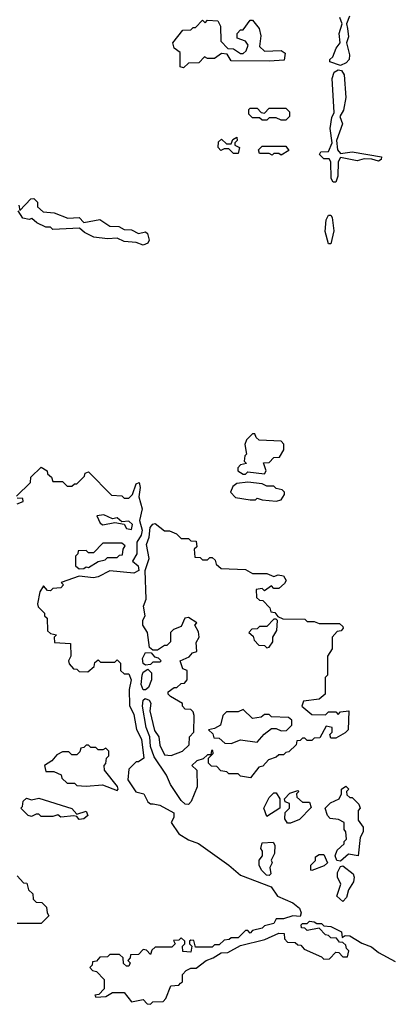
# Model space of a CAD drawing. Extents: x 2668140 to 2765664, y 823621 to 955240.
# Tile 51 of 256: x 2699785 to 2701336, y 857280 to 861423. Entities that reach past the tile are written whole.
import ezdxf

# ---------------------------------------------------------------- set-up
doc = ezdxf.new("R2010")
doc.units = 0

msp = doc.modelspace()

# ---------------------------------------------------------------- linework, layer by layer
at = {"layer": '0CON02XD'}
for points in [[(2701172.4, 861437.6), (2701160, 861405), (2701164.2, 861385), (2701168.9, 861351.1), (2701160, 861325), (2701172.5, 861275), (2701171.2, 861255), (2701159.4, 861240.6), (2701135, 861230), (2701090, 861245), (2701090, 861255), (2701103.6, 861266.4), (2701117.3, 861302.7), (2701133.3, 861325), (2701129.5, 861365), (2701142, 861405), (2701132.1, 861432.1)], [(2700475, 861220), (2700460, 861225), (2700460, 861285), (2700435, 861302.5), (2700430, 861325), (2700471.7, 861378.3), (2700505, 861380), (2700515, 861390), (2700525, 861390), (2700555, 861420), (2700565, 861410), (2700575, 861420), (2700618.3, 861418.3), (2700630, 861395), (2700631.7, 861331.7), (2700661.7, 861301.7), (2700685, 861300), (2700715, 861280), (2700725, 861280), (2700738.3, 861291.7), (2700746.7, 861315), (2700735, 861332.5), (2700700, 861345), (2700700, 861365), (2700715, 861380), (2700725, 861380), (2700755, 861420), (2700765, 861420), (2700792.5, 861385), (2700800, 861355), (2700795, 861310), (2700815, 861290), (2700885, 861292.5), (2700901.7, 861281.7), (2700898.3, 861251.7), (2700835, 861247.5), (2700675, 861250), (2700658.3, 861278.3), (2700635, 861280), (2700605, 861260), (2700575, 861260), (2700563, 861267), (2700538.3, 861241.7), (2700495, 861240), (2700475, 861220)], [(2701115, 860738.8), (2701105, 860738.8), (2701095.8, 860755), (2701094.1, 860824.1), (2701087.5, 860837.5), (2701065, 860836.7), (2701047.5, 860855), (2701053, 860867), (2701085, 860867.5), (2701100, 860905), (2701091.2, 860965), (2701098.3, 861011.7), (2701108.3, 861031.7), (2701100, 861175), (2701108.3, 861201.7), (2701125, 861212), (2701139.2, 861209.2), (2701151.2, 861191.2), (2701157.5, 861095), (2701148.5, 861041.5), (2701132.5, 861015), (2701144.3, 860985), (2701118, 860915), (2701122, 860875), (2701135, 860860), (2701185, 860866.7), (2701307.5, 860845), (2701306.7, 860835), (2701295, 860827.5), (2701266.4, 860836.4), (2701235, 860836.7), (2701205, 860828.6), (2701135, 860843.3), (2701125.7, 860824.3), (2701124.4, 860765), (2701115, 860738.8)], [(2700905, 861000), (2700885, 861000), (2700865, 861010), (2700835, 861010), (2700825, 861000), (2700805, 861000), (2700795, 861010), (2700765, 861010), (2700750, 861025), (2700750, 861045), (2700755, 861050), (2700785, 861050), (2700801.7, 861031.7), (2700815, 861030), (2700835, 861050), (2700905, 861050), (2700920, 861035), (2700920, 861015), (2700905, 861000)], [(2700705, 860860), (2700685, 860860), (2700665, 860880), (2700645, 860880), (2700631.7, 860871.7), (2700620, 860885), (2700621.7, 860908.3), (2700635, 860920), (2700655, 860900), (2700675, 860900), (2700681.7, 860918.3), (2700698.3, 860928.3), (2700700, 860915), (2700690, 860905), (2700690, 860895), (2700710, 860885), (2700705, 860860)], [(2700885, 860852.5), (2700875, 860860), (2700855, 860860), (2700847.5, 860852.5), (2700835, 860860), (2700795, 860860), (2700790, 860875), (2700805, 860890), (2700905, 860890), (2700918.3, 860871.7), (2700885, 860852.5)], [(2699781.7, 860641.7), (2699785, 860620), (2699831.7, 860668.3), (2699845, 860670), (2699860, 860655), (2699860, 860635), (2699884.2, 860614.2), (2699930.6, 860610.6), (2699987, 860587), (2700035, 860590), (2700055, 860570), (2700121.7, 860581.7), (2700165, 860554.2), (2700202, 860552), (2700225, 860540), (2700255, 860538.8), (2700285, 860523.8), (2700315, 860530), (2700323, 860523), (2700330, 860495), (2700325, 860482.5), (2700305, 860474.2), (2700275, 860485.8), (2700225, 860489.2), (2700195, 860503.3), (2700155, 860500), (2700097, 860507), (2700057.5, 860527.5), (2700036.2, 860546.2), (2699925, 860540), (2699915, 860550), (2699895, 860550), (2699857.5, 860567.5), (2699836.4, 860586.4), (2699825, 860582.5), (2699797.7, 860587.7), (2699778.3, 860618.3)], [(2701095, 860480), (2701085, 860480), (2701070.9, 860530.9), (2701075, 860580), (2701085, 860600), (2701095, 860600), (2701100.5, 860590.5), (2701106.9, 860535), (2701095, 860480)], [(2700735, 859510), (2700745, 859520), (2700815, 859512.5), (2700822.5, 859525), (2700811.7, 859558.3), (2700835, 859560), (2700855, 859580), (2700878.3, 859581.7), (2700897, 859613), (2700897, 859637), (2700885, 859650), (2700793, 859653), (2700780, 859665), (2700775, 859680), (2700765, 859680), (2700740, 859655), (2700732.5, 859635), (2700740, 859595), (2700733, 859587), (2700730, 859565), (2700740, 859555), (2700715, 859550), (2700703, 859537), (2700703.3, 859525), (2700725, 859510), (2700735, 859510)], [(2699771.7, 859418.3), (2699830, 859475), (2699831.7, 859498.3), (2699875, 859540), (2699900, 859525), (2699901.7, 859511.7), (2699918.3, 859498.3), (2699925, 859480), (2699965, 859480), (2699985, 859460), (2700005, 859460), (2700015, 859470), (2700025, 859470), (2700058.3, 859501.7), (2700060, 859515), (2700075, 859520), (2700171.7, 859421.7), (2700215, 859420), (2700225, 859410), (2700245, 859410), (2700260, 859425), (2700275, 859470), (2700287.5, 859475), (2700292.5, 859455), (2700286.7, 859415), (2700300.8, 859365), (2700288.8, 859315), (2700300, 859275), (2700296, 859254), (2700277.5, 859225), (2700277.5, 859175), (2700260, 859145), (2700284, 859125), (2700286.2, 859105), (2700265, 859094.4), (2700165, 859103.3), (2700115, 859078), (2700095, 859074), (2700035, 859081.2), (2699960, 859055), (2699970, 859045), (2699958.3, 859031.7), (2699925, 859030), (2699915, 859020), (2699901.7, 859021.7), (2699885, 859040), (2699870, 859015), (2699860, 858965), (2699863, 858953), (2699890, 858925), (2699890, 858915), (2699900, 858905), (2699901.7, 858851.7), (2699915, 858840), (2699940, 858835), (2699930, 858825), (2699931.7, 858801.7), (2699998.3, 858798.3), (2700000, 858745), (2699990, 858725), (2699993, 858713), (2700011.7, 858691.7), (2700025, 858690), (2700035, 858680), (2700071.7, 858678.3), (2700098.3, 858701.7), (2700101.7, 858718.3), (2700115, 858730), (2700125, 858720), (2700185, 858720), (2700195, 858730), (2700210, 858715), (2700210, 858685), (2700225, 858670), (2700245, 858670), (2700253.8, 858645), (2700246, 858605), (2700247, 858537), (2700265, 858500), (2700276.1, 858436.1), (2700298, 858395), (2700307.5, 858315), (2700285, 858300), (2700275, 858300), (2700245, 858270), (2700240, 858225), (2700273.8, 858173.8), (2700307.5, 858165), (2700325, 858132.5), (2700335, 858123.3), (2700347, 858123)], [(2700865, 859397.5), (2700885, 859402.5), (2700900, 859425), (2700900, 859435), (2700890, 859445), (2700865, 859450), (2700855, 859460), (2700825, 859460), (2700805, 859470), (2700745, 859477.5), (2700698.3, 859471.7), (2700681.7, 859458.3), (2700672.5, 859435), (2700693, 859413), (2700755, 859402.5), (2700777, 859403), (2700785, 859410), (2700805, 859402.5), (2700865, 859397.5)], [(2699773.8, 859386.2), (2699800, 859395), (2699798.3, 859408.3), (2699775, 859410)], [(2700255, 859277.5), (2700259.3, 859299.3), (2700245, 859312.5), (2700215, 859310), (2700195, 859327.5), (2700175, 859322.5), (2700139.3, 859339.3), (2700110, 859335), (2700124.2, 859304.2), (2700135, 859296.7), (2700185, 859307.5), (2700225, 859300), (2700235, 859282.5), (2700255, 859277.5)], [(2700495, 858120), (2700481.7, 858121.7), (2700465, 858137.5), (2700420, 858205), (2700403.6, 858243.6), (2700350.6, 858320.6), (2700336, 858365), (2700333.3, 858405), (2700318, 858445), (2700301.2, 858535), (2700305, 858560), (2700313, 858567), (2700329.3, 858559.3), (2700337.5, 858547.5), (2700333.3, 858515), (2700352, 858432), (2700370, 858405), (2700375, 858370), (2700395, 858330), (2700423, 858327), (2700470, 858345), (2700498.3, 858371.7), (2700500, 858405), (2700517.5, 858425), (2700520, 858495), (2700515, 858510), (2700505, 858520), (2700481.7, 858521.7), (2700470, 858535), (2700470, 858545), (2700420, 858575), (2700410, 858585), (2700410, 858595), (2700435, 858612.5), (2700447, 858613), (2700465, 858630), (2700478.3, 858631.7), (2700490, 858645), (2700490, 858685), (2700471.7, 858691.7), (2700460, 858725), (2700498.3, 858741.7), (2700511.7, 858758.3), (2700530, 858765), (2700528.3, 858801.7), (2700540, 858825), (2700537, 858847), (2700522.5, 858875), (2700530, 858885), (2700495, 858907.5), (2700480, 858905), (2700465, 858870), (2700433, 858857), (2700420, 858845), (2700420, 858805), (2700405, 858790), (2700395, 858790), (2700365, 858770), (2700345, 858770), (2700331.7, 858781.7), (2700322.5, 858845), (2700303.3, 858875), (2700303.6, 858896.4), (2700312.5, 858915), (2700306.7, 858955), (2700316.7, 858985), (2700313.8, 859105), (2700330, 859155), (2700318.8, 859215), (2700330, 859245), (2700333.6, 859286.4), (2700345, 859300), (2700355, 859302.5), (2700395, 859272.5), (2700415, 859272.5), (2700445, 859260), (2700465, 859240), (2700495, 859240), (2700505, 859230), (2700528.3, 859228.3), (2700530, 859205), (2700520, 859195), (2700521.7, 859161.7), (2700545, 859160), (2700555, 859150), (2700575, 859150), (2700585, 859160), (2700595, 859160), (2700608.3, 859148.3), (2700611.7, 859131.7), (2700633, 859113), (2700735, 859110), (2700765, 859092.5), (2700825, 859092.5), (2700855, 859080), (2700873.3, 859086.7), (2700895, 859082.5), (2700907, 859063), (2700900, 859050), (2700875, 859030), (2700855, 859030), (2700845, 859040), (2700815, 859020), (2700805, 859030), (2700780, 859025), (2700781.7, 858991.7), (2700795, 858980), (2700808.3, 858978.3), (2700838.3, 858948.3), (2700841.7, 858931.7), (2700858.3, 858928.3), (2700871.7, 858911.7), (2700892.5, 858902.5), (2700985, 858900), (2700995, 858890), (2701025, 858890), (2701045, 858882.5), (2701131.7, 858881.7), (2701145, 858870), (2701147, 858863), (2701138.3, 858851.7), (2701121.7, 858848.3), (2701100, 858825), (2701100, 858775), (2701080, 858745), (2701080, 858665), (2701070, 858655), (2701070, 858585), (2701045, 858563.3), (2700980, 858555), (2700972.5, 858535), (2701015, 858500), (2701071.7, 858498.3), (2701085, 858510), (2701115, 858510), (2701125, 858500), (2701135, 858510), (2701170, 858515), (2701167.5, 858435), (2701155, 858422.5), (2701115, 858400), (2701095, 858400), (2701090, 858415), (2701100, 858425), (2701100, 858445), (2701075, 858450), (2701048.3, 858401.7), (2701025, 858400), (2701015, 858390), (2700995, 858390), (2700985, 858400), (2700975, 858400), (2700965, 858390), (2700951.7, 858388.3), (2700948.3, 858371.7), (2700918.3, 858341.7), (2700905, 858340), (2700895, 858330), (2700875, 858330), (2700865, 858320), (2700831.7, 858308.3), (2700808.3, 858281.7), (2700791.7, 858278.3), (2700757, 858233), (2700715, 858240), (2700705, 858250), (2700665, 858250), (2700657.5, 858257.5), (2700631.7, 858261.7), (2700615, 858280), (2700591.7, 858281.7), (2700580, 858295), (2700580, 858315), (2700600, 858335), (2700598.3, 858348.3), (2700591.7, 858348.3), (2700590, 858330), (2700575, 858330), (2700557, 858313), (2700530, 858305), (2700510, 858285), (2700530, 858265), (2700532.5, 858195), (2700507, 858133), (2700495, 858120)], [(2700035, 859112.5), (2700055, 859113.3), (2700065, 859120), (2700075, 859117.5), (2700115, 859142.5), (2700145, 859150), (2700155, 859160), (2700195, 859160), (2700205, 859170), (2700218.3, 859171.7), (2700220, 859195), (2700228.3, 859208.3), (2700215, 859220), (2700135, 859220), (2700095, 859180), (2700075, 859180), (2700065, 859190), (2700031.7, 859188.3), (2700030, 859175), (2700020, 859165), (2700020, 859125), (2700035, 859112.5)], [(2700825, 858780), (2700835, 858782.5), (2700850, 858805), (2700850, 858825), (2700867, 858853), (2700870, 858895), (2700865, 858900), (2700855, 858900), (2700825, 858870), (2700795, 858870), (2700785, 858860), (2700761.7, 858858.3), (2700750, 858845), (2700768.3, 858828.3), (2700771.7, 858811.7), (2700791.7, 858791.7), (2700815, 858790), (2700825, 858780)], [(2700315, 858707.5), (2700304, 858714), (2700301.2, 858735), (2700315, 858760), (2700338.3, 858758.3), (2700351.7, 858741.7), (2700368.3, 858738.3), (2700380, 858725), (2700375, 858720), (2700345, 858720), (2700335, 858710), (2700315, 858707.5)], [(2700315, 858602.5), (2700305, 858602.5), (2700296.7, 858625), (2700300, 858665), (2700305, 858677.5), (2700325, 858690), (2700340, 858675), (2700340, 858645), (2700327, 858613), (2700315, 858602.5)], [(2700675, 858377.5), (2700715, 858392.5), (2700785, 858382.5), (2700813.6, 858416.4), (2700845, 858440), (2700865, 858440), (2700885, 858430), (2700908.3, 858431.7), (2700930, 858455), (2700930, 858475), (2700917, 858487), (2700845, 858490), (2700835, 858500), (2700815, 858500), (2700801.7, 858488.3), (2700765, 858482.5), (2700725, 858520), (2700705, 858510), (2700655, 858510), (2700640, 858495), (2700630, 858455), (2700605, 858440), (2700580, 858435), (2700598.3, 858418.3), (2700601.7, 858401.7), (2700625, 858400), (2700648.3, 858378.3), (2700675, 858377.5)], [(2700195, 858180), (2700200, 858185), (2700197, 858197), (2700142.5, 858265), (2700140, 858285), (2700147, 858293), (2700150, 858315), (2700160, 858325), (2700160, 858345), (2700147, 858357), (2700135, 858350), (2700115, 858350), (2700105, 858360), (2700085, 858360), (2700075, 858370), (2700065, 858370), (2700055, 858360), (2700041.7, 858358.3), (2700038.3, 858341.7), (2700025, 858330), (2700005, 858330), (2699991.7, 858341.7), (2699965, 858342.5), (2699940.7, 858329.3), (2699920, 858305), (2699890, 858285), (2699895, 858260), (2699929.3, 858259.3), (2699960, 858245), (2699961.7, 858231.7), (2699985, 858210), (2700015, 858210), (2700025, 858200), (2700065, 858197.5), (2700133, 858203), (2700195, 858180)], [(2700825, 858070), (2700812.5, 858105), (2700835, 858150), (2700855, 858170), (2700865, 858170), (2700880, 858145), (2700880, 858105), (2700825, 858070)], [(2700911.7, 858041.7), (2700900.7, 858060.7), (2700903, 858087), (2700920, 858105), (2700920, 858125), (2700901.7, 858131.7), (2700900, 858145), (2700921.7, 858168.3), (2700955, 858180), (2700960, 858175), (2700950, 858165), (2700951.7, 858151.7), (2700975, 858130), (2701005, 858130), (2701011.7, 858108.3), (2700963, 858057), (2700925, 858042.5), (2700911.7, 858041.7)], [(2701135, 857882.5), (2701120, 857885), (2701112.5, 857905), (2701121.7, 857928.3), (2701150, 857955), (2701150, 857965), (2701160, 857975), (2701157.5, 858005), (2701150, 858015), (2701150, 858045), (2701127, 858057), (2701091.7, 858061.7), (2701080, 858075), (2701070, 858105), (2701093, 858127), (2701130, 858145), (2701140, 858165), (2701140, 858185), (2701157.5, 858197.5), (2701170, 858185), (2701160, 858175), (2701161.7, 858161.7), (2701175, 858150), (2701185, 858150), (2701211.7, 858121.7), (2701217.5, 858105), (2701210, 858095), (2701210, 858055), (2701230, 858025), (2701230, 858005), (2701218.3, 857981.7), (2701210, 857905), (2701168.3, 857911.7), (2701135, 857882.5)], [(2700035, 858057.5), (2700025, 858070), (2700013, 858073), (2699957.5, 858067.5), (2699945, 858077.5), (2699925, 858070), (2699875, 858070), (2699865, 858080), (2699855, 858080), (2699835, 858070), (2699820, 858075), (2699790, 858105), (2699797.5, 858112.5), (2699800, 858135), (2699813, 858147), (2699835, 858140), (2699865, 858146.7), (2700005, 858103.8), (2700025, 858080), (2700065, 858092.5), (2700072.5, 858075), (2700055, 858060), (2700035, 858057.5)], [(2700347, 858123), (2700375, 858117.5), (2700433.8, 858085), (2700433.8, 858066.2), (2700422.5, 858045), (2700455, 857996.7), (2700495, 857972.5), (2700537, 857957), (2700665.8, 857865.8), (2700714, 857824), (2700843.6, 857773.6), (2700870, 857735), (2700935, 857707.5), (2700962.5, 857685), (2700970, 857665), (2700965, 857650), (2700935, 857652.5), (2700895, 857640), (2700865, 857640), (2700855, 857620), (2700815, 857610), (2700805, 857600), (2700765, 857590), (2700755, 857580), (2700745, 857590), (2700735, 857590), (2700705, 857560), (2700675, 857560), (2700667, 857553), (2700645, 857550), (2700625, 857530), (2700605, 857530), (2700595, 857520), (2700525, 857520), (2700518.3, 857548.3), (2700505, 857550), (2700500, 857545), (2700500, 857535), (2700510, 857525), (2700505, 857500), (2700471.7, 857501.7), (2700470, 857525), (2700480, 857535), (2700480, 857545), (2700465, 857560), (2700455, 857550), (2700431.7, 857548.3), (2700440, 857535), (2700425, 857520), (2700355, 857520), (2700341.7, 857508.3), (2700335, 857490), (2700318.3, 857508.3), (2700305, 857510), (2700285, 857490), (2700251.7, 857488.3), (2700250, 857475), (2700240, 857465), (2700250, 857455), (2700245, 857440), (2700235, 857440), (2700221.7, 857451.7), (2700220, 857475), (2700205, 857490), (2700165, 857490), (2700155, 857480), (2700121.7, 857478.3), (2700108.3, 857461.7), (2700091.7, 857458.3), (2700090, 857445), (2700080, 857435), (2700091.7, 857421.7), (2700108.3, 857418.3), (2700140, 857385), (2700140, 857345), (2700118.3, 857321.7), (2700101.7, 857318.3), (2700105, 857310), (2700147, 857313), (2700175, 857330), (2700225, 857330), (2700255, 857290), (2700305, 857300), (2700321.7, 857281.7), (2700335, 857280), (2700345, 857290), (2700388.3, 857291.7), (2700400, 857305), (2700421.7, 857358.3), (2700455, 857360), (2700461.7, 857368.3), (2700470, 857375), (2700470, 857405), (2700485, 857422.5), (2700505, 857432.5), (2700528.3, 857431.7), (2700570, 857465), (2700600, 857475), (2700633, 857497), (2700661.7, 857498.3), (2700715, 857527.5), (2700817, 857553), (2700875, 857580), (2700898.3, 857578.3), (2700900, 857555), (2700911.7, 857541.7), (2700945, 857540), (2700955, 857530), (2700968.3, 857528.3), (2700981.7, 857511.7), (2701055, 857480), (2701065, 857470), (2701088.3, 857471.7), (2701115, 857500), (2701128.3, 857498.3), (2701145, 857480), (2701165, 857480), (2701170, 857505), (2701160, 857515), (2701158.3, 857528.3), (2701145, 857540), (2701131.7, 857541.7), (2701118.3, 857558.3), (2701095, 857560), (2701085, 857570), (2701071.7, 857571.7), (2701045, 857600), (2700995, 857590), (2700985, 857600), (2700971.7, 857601.7), (2700970, 857615), (2700975, 857620), (2700995, 857620), (2701005, 857630), (2701025, 857627.5), (2701035, 857620), (2701055, 857620), (2701065, 857610), (2701095, 857607.5), (2701140, 857585), (2701141.7, 857561.7), (2701155, 857570), (2701175, 857567.5), (2701225, 857537.5), (2701265, 857522.5), (2701295, 857497.5), (2701365, 857460)], [(2700835, 857822.5), (2700823.6, 857823.6), (2700802.5, 857845), (2700792.5, 857865), (2700793, 857887), (2700807.5, 857905), (2700807.5, 857925), (2700800, 857935), (2700805, 857960), (2700851.7, 857961.7), (2700859.3, 857949.3), (2700857.5, 857915), (2700843, 857887), (2700847.5, 857875), (2700837.5, 857855), (2700841.7, 857828.3), (2700835, 857822.5)], [(2701015, 857842.5), (2701010, 857845), (2701010, 857865), (2701030, 857885), (2701030, 857900), (2701045, 857910), (2701065, 857910), (2701080, 857875), (2701066.7, 857863.3), (2701015, 857842.5)], [(2701145, 857712.5), (2701120, 857735), (2701136.7, 857785), (2701122.5, 857815), (2701122.5, 857835), (2701135, 857860), (2701145, 857862.5), (2701188.3, 857828.3), (2701192.5, 857815), (2701190, 857795), (2701168.3, 857761.7), (2701160.7, 857729.3), (2701145, 857712.5)], [(2699775, 857820), (2699801.7, 857791.7), (2699815, 857790), (2699821.7, 857761.7), (2699840, 857745), (2699841.7, 857721.7), (2699855, 857710), (2699878.3, 857708.3), (2699898.3, 857688.3), (2699900, 857665), (2699908.3, 857651.7), (2699875, 857620), (2699775, 857620)]]:
    msp.add_lwpolyline(points, dxfattribs=at)

doc.saveas('drawing.dxf')
